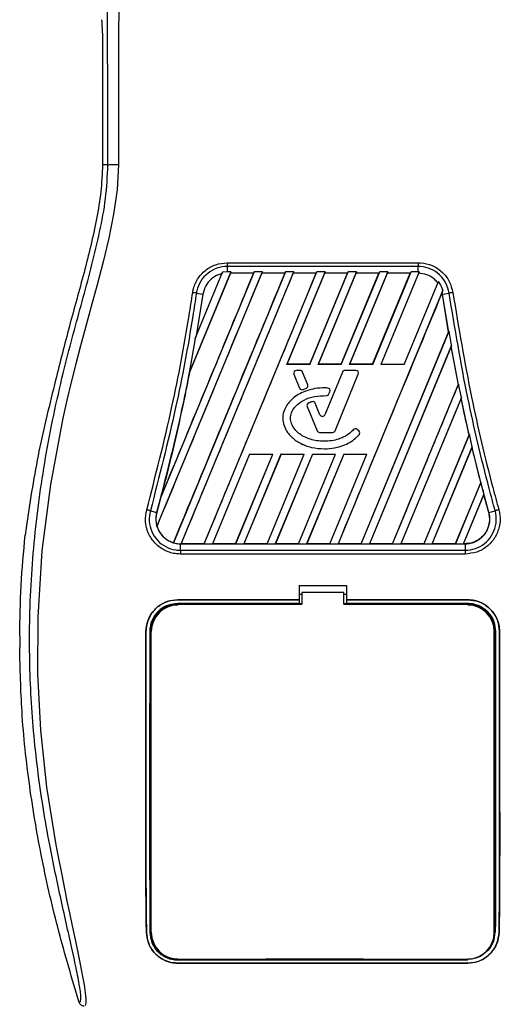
# Model space of a CAD drawing. Header units: millimetres. Extents: x 0 to 420, y 0 to 297.
# Tile 23 of 59: x 84 to 91, y 219 to 234. Entities that reach past the tile are written whole.
import ezdxf

# ---------------------------------------------------------------- set-up
doc = ezdxf.new("R2010")
doc.units = ezdxf.units.MM

msp = doc.modelspace()

# ---------------------------------------------------------------- linework, layer by layer
at = {"color": 7, "linetype": 'Continuous', "lineweight": 25}
for p, q in [((85.32661, 233.80077), (85.32661, 231.83005)), ((85.40907, 231.83005), (85.32661, 231.83005)), ((87.19706, 230.3628), (90.06194, 230.3628)), ((87.19706, 230.30581), (87.19706, 230.22822)), ((90.06193, 230.30581), (87.19706, 230.30581)), ((90.06193, 230.22822), (90.06193, 230.30581)), ((86.14282, 226.41227), (87.72344, 230.22822)), ((87.6011, 230.22822), (86.20281, 226.85246)), ((88.07159, 230.22822), (86.38968, 226.16774)), ((86.50563, 226.1523), (88.19393, 230.22822)), ((87.25295, 230.22822), (86.62445, 228.71087)), ((87.24483, 230.20427), (86.63581, 228.73465)), ((86.71632, 229.22803), (87.12801, 230.22194)), ((86.85377, 226.1523), (88.54207, 230.22822)), ((87.12801, 230.22194), (87.11717, 230.19678)), ((87.19706, 230.22822), (87.12801, 230.22194)), ((87.25295, 230.22822), (87.19706, 230.22822)), ((87.24398, 230.20554), (87.25295, 230.22822)), ((87.59128, 230.20554), (87.24398, 230.20554)), ((87.24398, 230.20554), (87.24483, 230.20427)), ((87.58938, 230.20427), (87.24483, 230.20427)), ((87.59128, 230.20554), (87.58938, 230.20427)), ((87.59128, 230.20554), (87.6011, 230.22822)), ((87.72344, 230.22822), (87.6011, 230.22822)), ((87.72344, 230.22822), (87.71447, 230.20554)), ((88.06177, 230.20554), (87.71447, 230.20554)), ((87.71532, 230.20427), (87.71447, 230.20554)), ((88.05987, 230.20427), (87.71532, 230.20427)), ((88.06177, 230.20554), (88.05987, 230.20427)), ((88.06177, 230.20554), (88.07159, 230.22822)), ((88.19393, 230.22822), (88.07159, 230.22822)), ((88.66441, 230.22822), (88.08908, 228.83923)), ((88.65629, 230.20427), (88.09118, 228.84064)), ((88.19393, 230.22822), (88.18496, 230.20554)), ((88.53226, 230.20554), (88.18496, 230.20554)), ((88.18581, 230.20427), (88.18496, 230.20554)), ((88.53036, 230.20427), (88.18581, 230.20427)), ((88.43628, 228.84064), (89.00084, 230.20427)), ((88.43722, 228.83923), (89.01256, 230.22822)), ((88.53036, 230.20427), (88.53226, 230.20554)), ((88.54207, 230.22822), (88.53226, 230.20554)), ((88.66441, 230.22822), (88.54207, 230.22822)), ((89.1349, 230.22822), (88.55957, 228.83923)), ((89.12678, 230.20427), (88.56167, 228.84064)), ((88.65545, 230.20554), (88.66441, 230.22822)), ((89.00274, 230.20554), (88.65545, 230.20554)), ((88.65545, 230.20554), (88.65629, 230.20427)), ((89.00084, 230.20427), (88.65629, 230.20427)), ((88.90677, 228.84064), (89.47133, 230.20427)), ((88.90771, 228.83923), (89.48305, 230.22822)), ((89.00084, 230.20427), (89.00274, 230.20554)), ((89.01256, 230.22822), (89.00274, 230.20554)), ((89.1349, 230.22822), (89.01256, 230.22822)), ((89.60539, 230.22822), (89.03005, 228.83923)), ((89.59727, 230.20427), (89.03216, 228.84064)), ((89.12593, 230.20554), (89.1349, 230.22822)), ((89.47323, 230.20554), (89.12593, 230.20554)), ((89.12593, 230.20554), (89.12678, 230.20427)), ((89.47133, 230.20427), (89.12678, 230.20427)), ((89.37726, 228.84064), (89.94182, 230.20427)), ((89.3782, 228.83923), (89.95353, 230.22822)), ((89.47133, 230.20427), (89.47323, 230.20554)), ((89.48305, 230.22822), (89.47323, 230.20554)), ((89.60539, 230.22822), (89.48305, 230.22822)), ((90.07577, 230.22797), (89.50054, 228.83923)), ((89.59642, 230.20554), (89.60539, 230.22822)), ((89.94372, 230.20554), (89.59642, 230.20554)), ((89.59642, 230.20554), (89.59727, 230.20427)), ((89.94182, 230.20427), (89.59727, 230.20427)), ((89.94182, 230.20427), (89.94372, 230.20554)), ((89.95353, 230.22822), (89.94372, 230.20554)), ((90.06193, 230.22822), (89.95353, 230.22822)), ((90.07577, 230.22797), (90.06193, 230.22822)), ((90.06689, 230.20551), (90.07577, 230.22797)), ((89.84869, 228.83923), (90.3633, 230.08162)), ((90.3633, 230.08162), (90.35449, 230.06123)), ((86.83243, 229.8914), (86.7315, 229.26508)), ((86.73489, 229.90734), (86.83243, 229.8914)), ((90.43083, 229.9493), (88.85806, 226.1523)), ((90.42035, 229.92324), (90.42001, 229.91903)), ((90.42527, 229.8912), (90.42001, 229.91903)), ((90.42035, 229.92324), (90.43083, 229.9493)), ((90.42656, 229.8914), (90.42035, 229.92324)), ((90.42527, 229.8912), (90.42656, 229.8914)), ((90.51673, 229.32002), (90.42527, 229.8912)), ((90.42656, 229.8914), (90.5241, 229.90734)), ((90.51808, 229.31986), (90.42656, 229.8914)), ((86.7315, 229.26508), (86.71632, 229.22803)), ((89.20541, 226.15348), (90.51673, 229.32002)), ((89.20621, 226.1523), (90.52501, 229.33616)), ((90.51673, 229.32002), (90.51808, 229.31986)), ((90.52501, 229.33616), (90.51808, 229.31986)), ((90.55996, 229.12519), (90.52501, 229.33616)), ((86.71632, 229.22803), (86.62445, 228.71087)), ((90.55996, 229.12519), (89.32855, 226.1523)), ((90.55397, 229.10698), (89.33033, 226.15348)), ((90.55447, 229.11158), (90.55397, 229.10698)), ((90.66235, 228.53551), (90.55397, 229.10698)), ((90.55447, 229.11158), (90.55996, 229.12519)), ((90.66371, 228.53537), (90.55447, 229.11158)), ((88.08908, 228.83923), (88.09118, 228.84064)), ((88.43722, 228.83923), (88.08908, 228.83923)), ((88.43628, 228.84064), (88.09118, 228.84064)), ((88.43628, 228.84064), (88.43722, 228.83923)), ((88.55957, 228.83923), (88.56167, 228.84064)), ((88.90771, 228.83923), (88.55957, 228.83923)), ((88.90677, 228.84064), (88.56167, 228.84064)), ((88.90677, 228.84064), (88.90771, 228.83923)), ((89.03005, 228.83923), (89.03216, 228.84064)), ((89.3782, 228.83923), (89.03005, 228.83923)), ((89.37726, 228.84064), (89.03216, 228.84064)), ((89.37726, 228.84064), (89.3782, 228.83923)), ((89.84869, 228.83923), (89.50054, 228.83923)), ((86.62445, 228.71087), (86.63456, 228.73503)), ((86.63456, 228.73503), (86.63581, 228.73465)), ((88.19663, 228.69522), (88.1965, 228.69517)), ((88.1965, 228.69517), (88.28276, 228.48389)), ((88.19663, 228.69522), (88.28289, 228.48394)), ((88.23354, 228.75016), (88.23354, 228.7503)), ((88.28953, 228.7503), (88.23354, 228.7503)), ((88.28953, 228.75016), (88.23354, 228.75016)), ((88.28953, 228.75016), (88.28953, 228.7503)), ((88.32644, 228.72536), (88.32657, 228.72541)), ((88.40435, 228.53454), (88.32644, 228.72536)), ((88.40448, 228.53459), (88.32657, 228.72541)), ((88.92338, 228.72541), (88.66202, 228.08525)), ((88.92351, 228.72536), (88.66214, 228.0852)), ((88.81512, 227.84505), (89.16223, 228.69522)), ((88.81525, 227.845), (89.16236, 228.69517)), ((88.92351, 228.72536), (88.92338, 228.72541)), ((88.96043, 228.75016), (88.96043, 228.7503)), ((89.12532, 228.7503), (88.96043, 228.7503)), ((89.12532, 228.75016), (88.96043, 228.75016)), ((89.12532, 228.75016), (89.12532, 228.7503)), ((89.16223, 228.69522), (89.16236, 228.69517)), ((84.62247, 228.60127), (84.60624, 228.53592)), ((88.40435, 228.53454), (88.40448, 228.53459)), ((89.67669, 226.1523), (90.667, 228.5431)), ((90.66235, 228.53551), (90.66371, 228.53537)), ((90.667, 228.5431), (90.66371, 228.53537)), ((90.70711, 228.34457), (90.667, 228.5431)), ((88.28289, 228.48394), (88.28276, 228.48389)), ((88.33554, 228.46237), (88.38317, 228.48283)), ((88.33554, 228.46237), (88.33559, 228.46225)), ((88.33559, 228.46225), (88.38322, 228.48271)), ((88.38317, 228.48283), (88.38322, 228.48271)), ((88.68588, 228.37236), (88.68588, 228.37222)), ((88.70228, 228.48577), (88.70229, 228.48591)), ((88.72263, 228.39684), (88.73675, 228.43058)), ((88.72263, 228.39684), (88.72276, 228.39679)), ((88.72276, 228.39679), (88.73688, 228.43052)), ((88.73675, 228.43058), (88.73688, 228.43052)), ((88.3947, 228.21007), (88.39458, 228.21002)), ((88.39458, 228.21002), (88.54361, 227.845)), ((88.3947, 228.21007), (88.54373, 227.84505)), ((88.41644, 228.26201), (88.41638, 228.26214)), ((88.46886, 228.28075), (88.46882, 228.28089)), ((88.51738, 228.25768), (88.51751, 228.25773)), ((88.58781, 228.0852), (88.51738, 228.25768)), ((88.58793, 228.08525), (88.51751, 228.25773)), ((90.70711, 228.34457), (89.79904, 226.1523)), ((90.70376, 228.33289), (89.80081, 226.15348)), ((90.70418, 228.3373), (90.70376, 228.33289)), ((90.70418, 228.3373), (90.70711, 228.34457)), ((88.58781, 228.0852), (88.58793, 228.08525)), ((88.66214, 228.0852), (88.66202, 228.08525)), ((88.54373, 227.84505), (88.54361, 227.845)), ((88.58065, 227.82025), (88.77821, 227.82025)), ((88.58065, 227.82025), (88.58065, 227.82011)), ((88.58065, 227.82011), (88.77821, 227.82011)), ((88.77821, 227.82025), (88.77821, 227.82011)), ((88.81512, 227.84505), (88.81525, 227.845)), ((89.08742, 227.85995), (89.08731, 227.86004)), ((89.14304, 227.8644), (89.14313, 227.8645)), ((89.16886, 227.84285), (89.14304, 227.8644)), ((89.16895, 227.84296), (89.14313, 227.8645)), ((89.16886, 227.84285), (89.16895, 227.84296)), ((89.17333, 227.78598), (89.17343, 227.78589)), ((90.82306, 227.78761), (90.14639, 226.15348)), ((90.82717, 227.79394), (90.14718, 226.1523)), ((90.82443, 227.7875), (90.82306, 227.78761)), ((90.82443, 227.7875), (90.82717, 227.79394)), ((90.87084, 227.604), (90.82717, 227.79394)), ((87.53257, 227.4957), (86.97611, 226.1523)), ((87.53347, 227.49434), (86.97789, 226.15348)), ((87.32347, 226.15348), (87.87868, 227.49434)), ((87.32426, 226.1523), (87.88071, 227.4957)), ((88.00305, 227.4957), (87.4466, 226.1523)), ((88.00396, 227.49434), (87.44838, 226.15348)), ((87.53257, 227.4957), (87.88071, 227.4957)), ((87.53347, 227.49434), (87.53257, 227.4957)), ((87.53347, 227.49434), (87.87868, 227.49434)), ((87.79395, 226.15348), (88.34917, 227.49434)), ((87.79475, 226.1523), (88.3512, 227.4957)), ((87.88071, 227.4957), (87.87868, 227.49434)), ((88.47354, 227.4957), (87.91709, 226.1523)), ((88.47445, 227.49434), (87.91886, 226.15348)), ((88.00305, 227.4957), (88.3512, 227.4957)), ((88.00396, 227.49434), (88.00305, 227.4957)), ((88.00396, 227.49434), (88.34917, 227.49434)), ((88.26444, 226.15348), (88.81966, 227.49434)), ((88.26523, 226.1523), (88.82169, 227.4957)), ((88.3512, 227.4957), (88.34917, 227.49434)), ((88.94403, 227.4957), (88.38757, 226.1523)), ((88.94494, 227.49434), (88.38935, 226.15348)), ((88.47354, 227.4957), (88.82169, 227.4957)), ((88.47445, 227.49434), (88.47354, 227.4957)), ((88.47445, 227.49434), (88.81966, 227.49434)), ((88.65573, 227.57463), (88.65573, 227.57449)), ((88.73493, 226.15348), (89.29014, 227.49434)), ((88.73572, 226.1523), (89.29217, 227.4957)), ((88.82169, 227.4957), (88.81966, 227.49434)), ((88.94403, 227.4957), (89.29217, 227.4957)), ((88.94494, 227.49434), (88.94403, 227.4957)), ((88.94494, 227.49434), (89.29014, 227.49434)), ((89.29217, 227.4957), (89.29014, 227.49434)), ((90.26952, 226.1523), (90.87084, 227.604)), ((90.2713, 226.15348), (90.8682, 227.59406)), ((90.8682, 227.59406), (90.86854, 227.59828)), ((90.99727, 227.07217), (90.8682, 227.59406)), ((90.87084, 227.604), (90.86854, 227.59828)), ((90.99727, 227.07217), (90.61688, 226.15348)), ((90.99912, 227.07321), (90.61767, 226.1523)), ((90.99864, 227.07207), (90.99727, 227.07217)), ((90.99864, 227.07207), (90.99912, 227.07321)), ((91.02764, 226.9605), (90.99912, 227.07321)), ((90.74001, 226.1523), (91.04596, 226.89093)), ((90.74179, 226.15348), (91.04569, 226.8869)), ((91.1194, 226.61931), (91.02763, 226.96051)), ((91.04569, 226.8869), (91.04596, 226.89093)), ((91.11815, 226.61896), (91.04569, 226.8869)), ((86.20281, 226.85246), (86.20904, 226.87087)), ((86.04451, 226.64632), (86.13959, 226.61931)), ((86.13963, 226.6193), (86.13959, 226.61931)), ((91.11815, 226.61896), (91.1194, 226.61931)), ((91.1194, 226.61931), (91.21448, 226.64632)), ((84.18019, 226.39074), (84.16733, 226.28182)), ((86.14282, 226.41227), (86.14412, 226.41221)), ((86.38899, 226.16919), (86.38968, 226.16774)), ((86.49531, 226.1523), (86.49531, 226.15216)), ((86.49531, 226.1523), (86.50563, 226.1523)), ((86.49531, 226.05441), (86.49531, 226.15216)), ((86.49531, 226.15216), (90.76368, 226.15216)), ((86.5074, 226.15348), (86.50563, 226.1523)), ((86.85298, 226.15348), (86.5074, 226.15348)), ((86.85298, 226.15348), (86.85377, 226.1523)), ((86.85377, 226.1523), (86.97611, 226.1523)), ((86.97611, 226.1523), (86.97789, 226.15348)), ((87.32347, 226.15348), (86.97789, 226.15348)), ((87.32347, 226.15348), (87.32426, 226.1523)), ((87.32426, 226.1523), (87.4466, 226.1523)), ((87.4466, 226.1523), (87.44838, 226.15348)), ((87.79395, 226.15348), (87.44838, 226.15348)), ((87.79395, 226.15348), (87.79475, 226.1523)), ((87.79475, 226.1523), (87.91709, 226.1523)), ((87.91709, 226.1523), (87.91886, 226.15348)), ((88.26444, 226.15348), (87.91886, 226.15348)), ((88.26444, 226.15348), (88.26523, 226.1523)), ((88.26523, 226.1523), (88.38757, 226.1523)), ((88.38757, 226.1523), (88.38935, 226.15348)), ((88.73493, 226.15348), (88.38935, 226.15348)), ((88.73493, 226.15348), (88.73572, 226.1523)), ((88.73572, 226.1523), (88.85806, 226.1523)), ((88.85806, 226.1523), (88.85984, 226.15348)), ((89.20541, 226.15348), (88.85984, 226.15348)), ((89.20541, 226.15348), (89.20621, 226.1523)), ((89.20621, 226.1523), (89.32855, 226.1523)), ((89.32855, 226.1523), (89.33033, 226.15348)), ((89.6759, 226.15348), (89.33033, 226.15348)), ((89.6759, 226.15348), (89.67669, 226.1523)), ((89.67669, 226.1523), (89.79904, 226.1523)), ((89.79904, 226.1523), (89.80081, 226.15348)), ((90.14639, 226.15348), (89.80081, 226.15348)), ((90.14718, 226.1523), (90.14639, 226.15348)), ((90.14718, 226.1523), (90.26952, 226.1523)), ((90.2713, 226.15348), (90.26952, 226.1523)), ((90.61688, 226.15348), (90.2713, 226.15348)), ((90.61767, 226.1523), (90.61688, 226.15348)), ((90.61767, 226.1523), (90.74001, 226.1523)), ((90.74179, 226.15348), (90.74001, 226.1523)), ((90.76368, 226.15348), (90.74179, 226.15348)), ((90.76368, 226.15348), (90.76368, 226.15216)), ((90.76368, 226.15216), (90.76368, 226.05441)), ((90.76369, 225.99876), (86.4953, 225.99876)), ((86.49531, 226.05441), (90.76368, 226.05441)), ((88.27385, 225.52806), (88.98514, 225.52806)), ((88.27385, 225.52806), (88.27385, 225.31338)), ((88.31337, 225.42017), (88.31337, 225.2463)), ((88.94562, 225.42017), (88.31337, 225.42017)), ((88.94562, 225.2463), (88.94562, 225.42017)), ((88.98514, 225.52806), (88.98514, 225.31338)), ((86.45613, 225.31338), (88.27385, 225.31338)), ((86.45613, 225.31269), (86.45613, 225.31338)), ((88.27385, 225.31269), (86.45613, 225.31269)), ((88.27385, 225.25747), (86.45613, 225.25747)), ((88.31337, 225.39241), (88.27385, 225.39241)), ((88.27385, 225.31338), (88.27385, 225.31269)), ((88.27385, 225.31269), (88.27385, 225.25747)), ((88.27385, 225.25747), (88.27385, 225.25401)), ((88.98514, 225.39241), (88.94562, 225.39241)), ((88.98514, 225.31338), (90.80286, 225.31338)), ((88.98514, 225.31338), (88.98514, 225.31269)), ((88.98514, 225.31269), (88.98514, 225.25747)), ((90.80286, 225.31269), (88.98514, 225.31269)), ((90.80286, 225.25747), (88.98514, 225.25747)), ((88.98514, 225.25747), (88.98514, 225.25401)), ((90.80286, 225.31269), (90.80286, 225.31338)), ((86.79023, 225.25374), (86.51719, 225.25374)), ((88.31337, 225.25401), (88.27385, 225.25401)), ((88.98514, 225.25401), (88.94562, 225.25401)), ((90.7418, 225.25374), (90.46876, 225.25374)), ((85.97903, 224.83577), (85.97834, 224.83577)), ((86.05821, 220.33096), (86.05821, 224.83576)), ((91.20078, 220.33096), (91.20078, 224.83576)), ((91.27996, 224.83577), (91.28065, 224.83577)), ((84.08518, 224.76786), (84.08518, 224.59744)), ((85.98599, 220.33058), (85.98523, 220.33057)), ((91.273, 220.33058), (91.27375, 220.33057)), ((86.45613, 219.91676), (90.80286, 219.91676)), ((86.45613, 219.8695), (90.80286, 219.8695)), ((86.45613, 219.8695), (86.45613, 219.86865)), ((90.80286, 219.86865), (86.45613, 219.86865)), ((86.50897, 219.92028), (86.50318, 219.9257)), ((86.50897, 219.92028), (86.79844, 219.92028)), ((88.577, 219.92626), (88.58333, 219.91994)), ((88.58333, 219.92626), (88.58333, 219.91994)), ((88.67566, 219.91994), (88.58333, 219.91994)), ((88.67566, 219.91994), (88.68196, 219.92623)), ((88.67566, 219.91994), (88.67566, 219.92623)), ((90.46055, 219.92028), (90.45466, 219.9258)), ((90.46055, 219.92028), (90.75002, 219.92028)), ((90.80286, 219.8695), (90.80286, 219.86865))]:
    msp.add_line(p, q, dxfattribs=at)
at = {"color": 7, "linetype": 'Continuous', "lineweight": 25, "flags": 128}
for points in [[(85.56653, 231.83443), (85.54606, 231.45651), (85.49436, 231.09002), (85.42299, 230.73113), (85.33899, 230.37735), (85.24784, 230.02913), (85.15875, 229.70471), (85.07158, 229.39129), (84.99685, 229.1189), (84.92475, 228.84601), (84.85648, 228.5744), (84.79261, 228.30539), (84.73195, 228.03343), (84.54547, 227.03888), (84.4189, 226.044), (84.35552, 225.05098), (84.3527, 224.20518), (84.39732, 223.35735), (84.48894, 222.50714), (84.6283, 221.64042), (84.66733, 221.43443), (84.7051, 221.24216), (84.74605, 221.03709), (84.75665, 220.98426), (84.77107, 220.91266), (84.78399, 220.84887), (84.78743, 220.83183), (84.7884, 220.82705), (84.78869, 220.8256), (84.7888, 220.82505), (84.78883, 220.82488), (84.78885, 220.82481), (84.78885, 220.82479), (84.78886, 220.82477), (84.78886, 220.82477), (84.78886, 220.82477), (84.78886, 220.82477), (84.78886, 220.82477), (84.83099, 220.6213), (84.87139, 220.42967), (84.91528, 220.22262), (84.95636, 220.02751), (84.99208, 219.85385), (85.02371, 219.69236), (85.04973, 219.54661), (85.06763, 219.42655), (85.07671, 219.3345), (85.07684, 219.27205), (85.06872, 219.23628)], [(86.45613, 225.2463), (86.89872, 225.2463), (88.31337, 225.2463)], [(88.94562, 225.2463), (89.73598, 225.2463), (90.80286, 225.2463)]]:
    msp.add_lwpolyline(points, dxfattribs=at)
at = {"color": 7, "linetype": 'Continuous', "lineweight": 25}
for centre, radius, start, end in [((88.23354, 228.71029), 0.04001, 90, 202.209257), ((88.23354, 228.71029), 0.03987, 90, 202.209257), ((88.28953, 228.71029), 0.04001, 22.209268, 90), ((88.28953, 228.71029), 0.03987, 22.209268, 90), ((88.96043, 228.71029), 0.04001, 90, 157.790711), ((88.96043, 228.71029), 0.03987, 90, 157.790711), ((89.12532, 228.71029), 0.04001, 337.790712, 90), ((89.12532, 228.71029), 0.03987, 337.790712, 90), ((88.36743, 228.51947), 0.03987, 293.245837, 22.209268), ((88.36743, 228.51947), 0.04001, 293.245837, 22.209268), ((88.3198, 228.49901), 0.04001, 202.209257, 293.245837), ((88.3198, 228.49901), 0.03987, 202.209257, 293.245837), ((88.68585, 228.41223), 0.03987, 270.034995, 337.290493), ((88.68585, 228.41223), 0.04001, 270.034995, 337.290493), ((88.69997, 228.44597), 0.03987, 337.290493, 86.671349), ((88.69997, 228.44597), 0.04001, 337.290493, 86.671349), ((88.43162, 228.22514), 0.04001, 112.378703, 202.209291), ((88.43162, 228.22514), 0.03987, 112.378703, 202.209291), ((88.48047, 228.24261), 0.04001, 22.209261, 106.934979), ((88.48047, 228.24261), 0.03987, 22.209261, 106.934979), ((88.62498, 228.10037), 0.04015, 202.209261, 337.790711), ((88.62498, 228.10037), 0.04001, 202.209261, 337.790711), ((88.58065, 227.86012), 0.04001, 202.209291, 270), ((88.58065, 227.86012), 0.03987, 202.209291, 270), ((88.77821, 227.86012), 0.03987, 270, 337.790712), ((88.77821, 227.86012), 0.04001, 270, 337.790712), ((89.1175, 227.83378), 0.04001, 50.16689, 138.977091), ((89.1175, 227.83378), 0.03987, 50.16689, 138.977091), ((89.14332, 227.81224), 0.03987, 318.805903, 50.16689), ((89.14332, 227.81224), 0.04001, 318.805903, 50.16689), ((117.81089, 233.97772), 27.68725, 194.681483, 194.830401), ((59.4481, 233.97772), 27.68725, 344.587332, 345.087235), ((86.49531, 226.52124), 0.36895, 164.587332, 197.180089), ((86.49531, 226.52124), 0.36895, 253.364009, 270), ((86.45613, 224.83576), 0.39792, 90, 180), ((90.80286, 224.83576), 0.39792, 0, 90), ((86.45613, 220.33096), 0.39792, 180, 270), ((90.80286, 220.33096), 0.39792, 270, 0)]:
    msp.add_arc(centre, radius, start, end, dxfattribs=at)
msp.add_ellipse((85.30587, 233.80077), major_axis=(0, 0.23709), ratio=0.08748866, start_param=4.71238898, end_param=5.74170373, dxfattribs=at)
for points, knots in [([(85.50865, 240.7211), (85.51099, 240.7204), (85.51568, 240.71901), (85.52205, 240.70602), (85.52683, 240.68662), (85.53032, 240.66474), (85.53286, 240.6445), (85.53514, 240.62218), (85.53734, 240.59676), (85.53971, 240.56639), (85.54459, 240.49725), (85.55296, 240.38217), (85.5631, 240.23213), (85.5729, 240.05837), (85.58191, 239.85283), (85.58966, 239.58742), (85.59449, 239.27185), (85.59615, 238.95372), (85.59618, 238.64546), (85.59531, 238.3365), (85.59394, 238.04291), (85.59252, 237.78221), (85.59143, 237.59582), (85.59042, 237.42799), (85.58948, 237.27549), (85.58846, 237.11525), (85.58738, 236.94716), (85.58624, 236.77113), (85.585, 236.58255), (85.58353, 236.36468), (85.58174, 236.09898), (85.57955, 235.76969), (85.57722, 235.40989), (85.57482, 235.02247), (85.57269, 234.65408), (85.57069, 234.2766), (85.56878, 233.85989), (85.56708, 233.3878), (85.56594, 232.86577), (85.5656, 232.35051), (85.56622, 232.00371), (85.56653, 231.83443)], [0, 0, 0, 0, 0.01040061, 0.02080672, 0.03106116, 0.03614099, 0.04145683, 0.04698488, 0.05107961, 0.056575, 0.06335413, 0.08477825, 0.10578404, 0.12644249, 0.15396653, 0.18250697, 0.21827305, 0.25692616, 0.28371553, 0.31573913, 0.35433978, 0.37618226, 0.39782595, 0.41302567, 0.42902685, 0.44584073, 0.46347795, 0.48194851, 0.50126173, 0.52284596, 0.55053669, 0.58490472, 0.6264984, 0.66378186, 0.70683381, 0.74242415, 0.78255841, 0.83794342, 0.89093876, 0.94676606, 1, 1, 1, 1]), ([(85.40907, 231.83005), (85.40851, 232.04313), (85.40737, 232.47652), (85.40513, 233.13724), (85.40249, 233.80956), (85.39961, 234.45684), (85.39661, 235.07102), (85.39431, 235.51011), (85.39272, 235.80458), (85.39188, 235.95631), (85.39103, 236.11095), (85.39014, 236.26851), (85.38923, 236.42899), (85.3883, 236.5899), (85.38732, 236.75995), (85.38622, 236.94784), (85.38494, 237.16476), (85.38349, 237.41071), (85.38193, 237.67433), (85.3802, 237.96672), (85.37823, 238.28126), (85.37572, 238.6167), (85.37242, 238.93351), (85.36775, 239.22373), (85.3611, 239.4861), (85.35129, 239.73179), (85.33977, 239.93183), (85.32813, 240.09875), (85.31739, 240.2343), (85.30797, 240.35098), (85.2988, 240.42584), (85.29174, 240.45686), (85.28583, 240.4722), (85.28101, 240.47991), (85.27591, 240.48397), (85.27243, 240.48399), (85.27065, 240.484)], [0, 0, 0, 0, 0.069468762, 0.141290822, 0.21546943, 0.288780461, 0.352493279, 0.41592792, 0.432123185, 0.448636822, 0.465468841, 0.482619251, 0.500088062, 0.517875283, 0.535168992, 0.555623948, 0.579240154, 0.606017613, 0.635956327, 0.665345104, 0.701515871, 0.738718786, 0.775055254, 0.805444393, 0.834800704, 0.863869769, 0.893134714, 0.91269266, 0.933471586, 0.952876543, 0.964348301, 0.975198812, 0.980895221, 0.986997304, 0.99335869, 1, 1, 1, 1]), ([(84.97668, 219.28018), (84.98256, 219.28192), (84.99425, 219.28538), (85.00259, 219.31968), (85.00268, 219.37897), (84.99329, 219.4666), (84.97477, 219.58111), (84.9482, 219.7191), (84.9151, 219.87666), (84.86483, 220.10574), (84.79392, 220.41987), (84.70698, 220.8146), (84.61852, 221.22635), (84.48607, 221.87723), (84.34206, 222.77095), (84.2403, 223.90986), (84.22245, 225.09743), (84.30227, 226.33286), (84.48779, 227.60767), (84.70867, 228.61384), (84.90517, 229.3562), (85.04005, 229.84455), (85.17139, 230.3335), (85.28774, 230.82528), (85.38438, 231.32318), (85.40082, 231.66075), (85.40907, 231.83005)], [0, 0, 0, 0, 0.01540227, 0.03061858, 0.04589778, 0.0611515, 0.07635239, 0.09167591, 0.1069667, 0.12239636, 0.15311965, 0.18413953, 0.21464534, 0.24575549, 0.32956556, 0.41290917, 0.49608211, 0.58959241, 0.68386766, 0.7780859, 0.81510034, 0.85211963, 0.88910287, 0.92601797, 0.9628961, 1, 1, 1, 1]), ([(85.32661, 231.83005), (85.32105, 231.69463), (85.3099, 231.42359), (85.21665, 230.88331), (85.05469, 230.2122), (84.82626, 229.41107), (84.6904, 228.8712), (84.62247, 228.60127)], [0, 0, 0, 0, 0.12264871, 0.2454767, 0.49573627, 0.74787131, 1, 1, 1, 1]), ([(85.40907, 231.83005), (85.41267, 231.83057), (85.42015, 231.83166), (85.45735, 231.83309), (85.50857, 231.83412), (85.54767, 231.83433), (85.56653, 231.83443)], [0, 0, 0, 0, 0.241201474, 0.5, 0.758798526, 1, 1, 1, 1]), ([(86.67933, 229.91593), (86.68153, 229.9287), (86.6937, 229.99925), (86.74513, 230.12235), (86.86387, 230.25517), (87.02057, 230.34544), (87.13823, 230.35701), (87.19706, 230.3628)], [0, 0, 0, 0, 0.05239604, 0.28950373, 0.526414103, 0.763219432, 1, 1, 1, 1]), ([(87.19706, 230.30581), (87.19706, 230.30581), (87.14483, 230.30581), (87.03952, 230.28795), (86.89992, 230.21055), (86.79354, 230.09137), (86.74836, 229.98161), (86.7366, 229.91879), (86.73489, 229.90734), (86.73489, 229.90734)], [0, 0, 0, 0, 0.00000716, 0.23669696, 0.4734509, 0.71037342, 0.94755892, 0.99999284, 1, 1, 1, 1]), ([(90.5241, 229.90734), (90.5241, 229.90734), (90.51636, 229.95914), (90.48304, 230.06089), (90.38564, 230.1877), (90.25193, 230.27522), (90.13692, 230.30351), (90.07331, 230.3058), (90.06193, 230.30581), (90.06193, 230.30581)], [0, 0, 0, 0, 0.00000716, 0.2373779, 0.47461618, 0.71161914, 0.9484337, 0.99999284, 1, 1, 1, 1]), ([(90.06194, 230.3628), (90.07469, 230.36251), (90.14601, 230.36087), (90.27515, 230.32822), (90.42406, 230.23023), (90.53648, 230.08828), (90.56527, 229.9734), (90.57966, 229.91596)], [0, 0, 0, 0, 0.05157188, 0.28848308, 0.52553485, 0.76276029, 1, 1, 1, 1]), ([(86.14412, 226.41221), (86.40597, 227.04424), (86.92965, 228.30831), (87.45343, 229.57228), (87.71532, 230.20427)], [0, 0, 0, 0, 0.50000151, 1, 1, 1, 1]), ([(87.58938, 230.20427), (87.35938, 229.64871), (86.89936, 228.53757), (86.43915, 227.42645), (86.20904, 226.87087)], [0, 0, 0, 0, 0.499987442, 1, 1, 1, 1]), ([(88.05987, 230.20427), (87.78142, 229.53176), (87.22451, 228.18673), (86.6675, 226.84171), (86.38899, 226.16919)], [0, 0, 0, 0, 0.499994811, 1, 1, 1, 1]), ([(86.5074, 226.15348), (86.78712, 226.82863), (87.34655, 228.17893), (87.90606, 229.52916), (88.18581, 230.20427)], [0, 0, 0, 0, 0.50000118, 1, 1, 1, 1]), ([(87.11717, 230.19678), (87.10084, 230.19244), (87.04245, 230.1769), (86.95184, 230.12168), (86.86526, 230.01909), (86.84337, 229.93396), (86.83243, 229.8914)], [0, 0, 0, 0, 0.11454619, 0.40964553, 0.70479595, 1, 1, 1, 1]), ([(86.85298, 226.15348), (87.13257, 226.82861), (87.69174, 228.17887), (88.25082, 229.52914), (88.53036, 230.20427)], [0, 0, 0, 0, 0.50000118, 1, 1, 1, 1]), ([(90.35449, 230.06123), (90.3379, 230.08023), (90.29271, 230.132), (90.19414, 230.19085), (90.10877, 230.20068), (90.06689, 230.20551)], [0, 0, 0, 0, 0.22811448, 0.62140948, 1, 1, 1, 1]), ([(90.43083, 229.9493), (90.42295, 229.97261), (90.40692, 230.02001), (90.378, 230.06086), (90.3633, 230.08162)], [0, 0, 0, 0, 0.49167818, 1, 1, 1, 1]), ([(85.99036, 226.66144), (86.12295, 227.17493), (86.37144, 228.13724), (86.57381, 229.22901), (86.66174, 229.80148), (86.67933, 229.91593)], [0, 0, 0, 0, 0.47789779, 0.89561471, 1, 1, 1, 1]), ([(86.73489, 229.90734), (86.71727, 229.79267), (86.62914, 229.21913), (86.42622, 228.12521), (86.17734, 227.16093), (86.04451, 226.64632)], [0, 0, 0, 0, 0.10437784, 0.52202684, 1, 1, 1, 1]), ([(86.73489, 229.90734), (86.73106, 229.90796), (86.72339, 229.9092), (86.7096, 229.91135), (86.69478, 229.91362), (86.68448, 229.91516), (86.67933, 229.91593)], [0, 0, 0, 0, 0.25, 0.5, 0.75, 1, 1, 1, 1]), ([(90.42001, 229.91903), (90.15998, 229.29144), (89.63992, 228.03626), (89.11987, 226.78108), (88.85984, 226.15348)], [0, 0, 0, 0, 0.49999932, 1, 1, 1, 1]), ([(91.21448, 226.64632), (91.18411, 226.75823), (91.03223, 227.31792), (90.77465, 228.40028), (90.61132, 229.38271), (90.5241, 229.90734)], [0, 0, 0, 0, 0.10431994, 0.52169621, 1, 1, 1, 1]), ([(90.57966, 229.91596), (90.66667, 229.39229), (90.82957, 228.41178), (91.08675, 227.3316), (91.23832, 226.77311), (91.26864, 226.66142)], [0, 0, 0, 0, 0.47837414, 0.89568468, 1, 1, 1, 1]), ([(86.63456, 228.73503), (86.61139, 228.6173), (86.56491, 228.38111), (86.49012, 228.03157), (86.41117, 227.68291), (86.32877, 227.3404), (86.23873, 226.98457), (86.17403, 226.74619), (86.13959, 226.61931)], [0, 0, 0, 0, 0.16562597, 0.33226375, 0.49337027, 0.65906192, 0.81852065, 1, 1, 1, 1]), ([(86.20904, 226.87087), (86.32413, 227.32749), (86.47995, 227.94576), (86.60351, 228.57115), (86.63581, 228.73465)], [0, 0, 0, 0, 0.73854797, 1, 1, 1, 1]), ([(84.60624, 228.53592), (84.51914, 228.18195), (84.34464, 227.47285), (84.23507, 226.75184), (84.18019, 226.39074)], [0, 0, 0, 0, 0.49918594, 1, 1, 1, 1]), ([(89.6759, 226.15348), (89.85956, 226.59706), (90.18832, 227.39108), (90.5172, 228.18508), (90.66235, 228.53551)], [0, 0, 0, 0, 0.55865056, 1, 1, 1, 1]), ([(88.70229, 228.48591), (88.68966, 228.48648), (88.62629, 228.48934), (88.52003, 228.48135), (88.39206, 228.44964), (88.28789, 228.40465), (88.20462, 228.35155), (88.13982, 228.29244), (88.07809, 228.2142), (88.02933, 228.10827), (88.02763, 227.9818), (88.06017, 227.88681), (88.10366, 227.81491), (88.16991, 227.73714), (88.26277, 227.6701), (88.36979, 227.62208), (88.49296, 227.58407), (88.5901, 227.57835), (88.65573, 227.57449)], [0, 0, 0, 0, 0.02164852, 0.10856956, 0.18114399, 0.24640746, 0.30191158, 0.34940667, 0.39578704, 0.47203869, 0.54418643, 0.60641958, 0.64144693, 0.68756284, 0.78047139, 0.83427928, 0.88806014, 1, 1, 1, 1]), ([(88.70228, 228.48577), (88.68965, 228.48634), (88.62628, 228.4892), (88.52003, 228.48122), (88.39208, 228.4495), (88.28793, 228.40451), (88.20469, 228.35143), (88.13991, 228.29234), (88.07821, 228.21412), (88.02946, 228.10822), (88.02777, 227.98181), (88.0603, 227.88685), (88.10378, 227.81499), (88.17001, 227.73724), (88.26285, 227.67021), (88.36984, 227.6222), (88.49298, 227.5842), (88.59011, 227.57849), (88.65573, 227.57463)], [0, 0, 0, 0, 0.02165396, 0.10859695, 0.18117437, 0.24643927, 0.30194176, 0.34943533, 0.3958126, 0.47205383, 0.54419063, 0.60641367, 0.64143728, 0.68755207, 0.78045828, 0.83426726, 0.8880492, 1, 1, 1, 1]), ([(89.08742, 227.85995), (89.07881, 227.85065), (89.03629, 227.8047), (88.96112, 227.75648), (88.85766, 227.71531), (88.72515, 227.68453), (88.57992, 227.68574), (88.44536, 227.71508), (88.3358, 227.75766), (88.23526, 227.82837), (88.16776, 227.92456), (88.14053, 228.01164), (88.14905, 228.09901), (88.194, 228.18839), (88.26786, 228.25533), (88.37112, 228.32251), (88.51054, 228.36662), (88.62618, 228.37041), (88.68588, 228.37236)], [0, 0, 0, 0, 0.020481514, 0.101237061, 0.141148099, 0.200533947, 0.320259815, 0.37209728, 0.422744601, 0.509833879, 0.566137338, 0.610135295, 0.654512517, 0.704609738, 0.768441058, 0.813185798, 0.903577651, 1, 1, 1, 1]), ([(89.08731, 227.86004), (89.07871, 227.85074), (89.03619, 227.8048), (88.96103, 227.7566), (88.8576, 227.71544), (88.72512, 227.68466), (88.57991, 227.68588), (88.44539, 227.71521), (88.33587, 227.75778), (88.23536, 227.82848), (88.16789, 227.92462), (88.14067, 228.01165), (88.14918, 228.09897), (88.19412, 228.18831), (88.26795, 228.25522), (88.37117, 228.32238), (88.51056, 228.36648), (88.62619, 228.37027), (88.68588, 228.37222)], [0, 0, 0, 0, 0.0204876, 0.10124655, 0.14115925, 0.20055111, 0.32028904, 0.37212729, 0.42277659, 0.50986507, 0.56615707, 0.61014236, 0.65450704, 0.70459387, 0.7684171, 0.81316291, 0.90355695, 1, 1, 1, 1]), ([(88.46882, 228.28089), (88.46278, 228.27898), (88.45092, 228.27524), (88.43343, 228.26898), (88.42207, 228.26442), (88.41638, 228.26214)], [0, 0, 0, 0, 0.34058582, 0.67013257, 1, 1, 1, 1]), ([(88.46886, 228.28075), (88.46282, 228.27885), (88.45096, 228.27511), (88.43348, 228.26885), (88.42212, 228.26429), (88.41644, 228.26201)], [0, 0, 0, 0, 0.340666, 0.67017272, 1, 1, 1, 1]), ([(90.82306, 227.78761), (90.78883, 227.93981), (90.748, 228.12134), (90.70992, 228.30346), (90.70376, 228.33289)], [0, 0, 0, 0, 0.8384081, 1, 1, 1, 1]), ([(90.82443, 227.7875), (90.80385, 227.87826), (90.76236, 228.06122), (90.72367, 228.24479), (90.70418, 228.3373)], [0, 0, 0, 0, 0.49605747, 1, 1, 1, 1]), ([(88.65573, 227.57463), (88.66837, 227.57482), (88.73182, 227.57581), (88.83557, 227.59124), (88.99116, 227.64199), (89.1036, 227.71073), (89.16302, 227.77485), (89.17333, 227.78598)], [0, 0, 0, 0, 0.06610308, 0.33163384, 0.54336895, 0.92075075, 1, 1, 1, 1]), ([(88.65573, 227.57449), (88.66837, 227.57469), (88.73182, 227.57567), (88.83558, 227.5911), (88.99119, 227.64185), (89.10367, 227.71061), (89.16311, 227.77475), (89.17343, 227.78589)], [0, 0, 0, 0, 0.06608953, 0.33156545, 0.54330389, 0.92069575, 1, 1, 1, 1]), ([(90.99864, 227.07207), (90.9838, 227.13015), (90.95516, 227.24218), (90.91174, 227.41757), (90.88366, 227.53501), (90.86854, 227.59828)], [0, 0, 0, 0, 0.33173267, 0.63995822, 1, 1, 1, 1]), ([(86.4953, 225.99876), (86.46865, 225.99999), (86.38335, 226.00394), (86.24402, 226.05199), (86.10216, 226.16117), (86.0056, 226.31147), (85.96018, 226.4865), (85.9803, 226.60312), (85.99036, 226.66144)], [0, 0, 0, 0, 0.08333741, 0.26669078, 0.45002272, 0.63333664, 0.81664971, 1, 1, 1, 1]), ([(86.04451, 226.64632), (86.04078, 226.64738), (86.03331, 226.64949), (86.01987, 226.65326), (86.00542, 226.65728), (85.99538, 226.66005), (85.99036, 226.66144)], [0, 0, 0, 0, 0.24999996, 0.49999994, 0.74999996, 1, 1, 1, 1]), ([(86.04451, 226.64632), (86.04451, 226.64632), (86.03059, 226.59587), (86.01979, 226.4894), (86.05737, 226.33401), (86.14432, 226.19961), (86.2708, 226.10161), (86.39529, 226.0602), (86.4715, 226.05441), (86.49531, 226.05441), (86.49531, 226.05441)], [0, 0, 0, 0, 0.00000554, 0.18327423, 0.3665623, 0.54987941, 0.73323888, 0.91663586, 0.99999446, 1, 1, 1, 1]), ([(86.13959, 226.61931), (86.13396, 226.59207), (86.12247, 226.53646), (86.12991, 226.4504), (86.15616, 226.36711), (86.20072, 226.29358), (86.26028, 226.23257), (86.33104, 226.18737), (86.411, 226.15775), (86.4672, 226.15402), (86.49531, 226.15216)], [0, 0, 0, 0, 0.12266846, 0.2503669, 0.37732332, 0.5066033, 0.62729133, 0.75168036, 0.87581545, 1, 1, 1, 1]), ([(90.76368, 226.05441), (90.76368, 226.05441), (90.81607, 226.05442), (90.92167, 226.07235), (91.06155, 226.15), (91.16796, 226.26963), (91.22873, 226.4176), (91.23548, 226.54851), (91.22079, 226.62342), (91.21448, 226.64632), (91.21448, 226.64632)], [0, 0, 0, 0, 0.00000554, 0.18345826, 0.36687747, 0.55024271, 0.73355513, 0.91681903, 0.99999446, 1, 1, 1, 1]), ([(90.76368, 226.15216), (90.79169, 226.15401), (90.84835, 226.15775), (90.92779, 226.18734), (90.99994, 226.23339), (91.05692, 226.29229), (91.10206, 226.36586), (91.13005, 226.45104), (91.13634, 226.54045), (91.12446, 226.59579), (91.1194, 226.61931)], [0, 0, 0, 0, 0.12376551, 0.2503736, 0.37032558, 0.50050352, 0.60947439, 0.75007181, 0.89378122, 1, 1, 1, 1]), ([(91.11815, 226.61896), (91.12176, 226.6035), (91.13475, 226.54792), (91.13089, 226.44745), (91.0916, 226.34468), (91.02657, 226.25741), (90.93932, 226.19042), (90.84168, 226.15704), (90.7821, 226.15432), (90.76368, 226.15348)], [0, 0, 0, 0, 0.07062241, 0.25381881, 0.43701818, 0.55169136, 0.73487546, 0.91805977, 1, 1, 1, 1]), ([(91.26864, 226.66142), (91.27452, 226.63544), (91.29336, 226.55221), (91.28405, 226.40519), (91.21647, 226.23944), (91.09716, 226.10642), (90.94042, 226.01614), (90.8226, 226.00455), (90.76369, 225.99876)], [0, 0, 0, 0, 0.08320713, 0.2665167, 0.44984543, 0.63320002, 0.81658718, 1, 1, 1, 1]), ([(86.14412, 226.41221), (86.14844, 226.39976), (86.16626, 226.3484), (86.22035, 226.26732), (86.30542, 226.19981), (86.36659, 226.1774), (86.38899, 226.16919)], [0, 0, 0, 0, 0.11036915, 0.45546473, 0.80052667, 1, 1, 1, 1]), ([(84.08518, 224.76786), (84.08972, 225.02039), (84.0988, 225.52603), (84.14447, 226.02969), (84.16733, 226.28182)], [0, 0, 0, 0, 0.49941172, 1, 1, 1, 1]), ([(85.97834, 224.83577), (85.98364, 224.88948), (85.99425, 224.9969), (86.07668, 225.14008), (86.198, 225.2481), (86.33232, 225.30525), (86.421, 225.31107), (86.45613, 225.31338)], [0, 0, 0, 0, 0.21474819, 0.42949365, 0.64433813, 0.85913498, 1, 1, 1, 1]), ([(86.45613, 225.31269), (86.40249, 225.30742), (86.29523, 225.29687), (86.15229, 225.21462), (86.04437, 225.09359), (85.98721, 224.95949), (85.98135, 224.87088), (85.97903, 224.83577)], [0, 0, 0, 0, 0.21472397, 0.42944923, 0.64408755, 0.85894338, 1, 1, 1, 1]), ([(86.45613, 225.25747), (86.40871, 225.2528), (86.31388, 225.24348), (86.18748, 225.17077), (86.09209, 225.06375), (86.04156, 224.94517), (86.03639, 224.86683), (86.03434, 224.83576)], [0, 0, 0, 0, 0.21470376, 0.42940734, 0.64411626, 0.85883653, 1, 1, 1, 1]), ([(90.80286, 225.31338), (90.85657, 225.3081), (90.96399, 225.29754), (91.10718, 225.21517), (91.21525, 225.09391), (91.27247, 224.95961), (91.27833, 224.87091), (91.28065, 224.83577)], [0, 0, 0, 0, 0.214716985, 0.429430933, 0.64424617, 0.859057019, 1, 1, 1, 1]), ([(91.27996, 224.83577), (91.27466, 224.8894), (91.26408, 224.99668), (91.18175, 225.1396), (91.06068, 225.24746), (90.92657, 225.30456), (90.83798, 225.31038), (90.80286, 225.31269)], [0, 0, 0, 0, 0.21475926, 0.42951945, 0.64419924, 0.85896194, 1, 1, 1, 1]), ([(91.22465, 224.83576), (91.21998, 224.88318), (91.21063, 224.97802), (91.13788, 225.10441), (91.03083, 225.19978), (90.91225, 225.25028), (90.83392, 225.25542), (90.80286, 225.25747)], [0, 0, 0, 0, 0.21473469, 0.42946959, 0.64419829, 0.8589152, 1, 1, 1, 1]), ([(86.04551, 224.83575), (86.04869, 224.87416), (86.05569, 224.95873), (86.11574, 225.07852), (86.21462, 225.17699), (86.33411, 225.23632), (86.41813, 225.24319), (86.45613, 225.2463)], [0, 0, 0, 0, 0.17894415, 0.39401352, 0.60853913, 0.82297769, 1, 1, 1, 1]), ([(86.50885, 225.2463), (86.50976, 225.24714), (86.51245, 225.24962), (86.5153, 225.2521), (86.51719, 225.25374)], [0, 0, 0, 0, 0.33714478, 1, 1, 1, 1]), ([(86.51719, 225.25374), (86.52168, 225.25339), (86.52982, 225.25274), (86.53663, 225.24829), (86.53968, 225.2463)], [0, 0, 0, 0, 0.55236985, 1, 1, 1, 1]), ([(86.76794, 225.2463), (86.77056, 225.24811), (86.7772, 225.25268), (86.78531, 225.25334), (86.79023, 225.25374)], [0, 0, 0, 0, 0.39458268, 1, 1, 1, 1]), ([(86.79023, 225.25374), (86.79239, 225.25186), (86.79524, 225.24938), (86.79792, 225.2469), (86.79857, 225.2463)], [0, 0, 0, 0, 0.76009148, 1, 1, 1, 1]), ([(90.46043, 225.2463), (90.46134, 225.24714), (90.46403, 225.24962), (90.46687, 225.2521), (90.46876, 225.25374)], [0, 0, 0, 0, 0.33714781, 1, 1, 1, 1]), ([(90.46876, 225.25374), (90.47326, 225.25339), (90.4814, 225.25274), (90.48821, 225.24829), (90.49125, 225.2463)], [0, 0, 0, 0, 0.55236831, 1, 1, 1, 1]), ([(90.71952, 225.2463), (90.72214, 225.24811), (90.72878, 225.25268), (90.73689, 225.25334), (90.7418, 225.25374)], [0, 0, 0, 0, 0.39458364, 1, 1, 1, 1]), ([(90.7418, 225.25374), (90.74397, 225.25186), (90.74681, 225.24938), (90.7495, 225.2469), (90.75014, 225.2463)], [0, 0, 0, 0, 0.76008968, 1, 1, 1, 1]), ([(91.21348, 224.83575), (91.2103, 224.87416), (91.2033, 224.95873), (91.14325, 225.07852), (91.04437, 225.17699), (90.92488, 225.23632), (90.84086, 225.24319), (90.80286, 225.2463)], [0, 0, 0, 0, 0.17894419, 0.39401351, 0.60853915, 0.8229777, 1, 1, 1, 1]), ([(85.98523, 220.33057), (85.9833, 220.47693), (85.97939, 220.77395), (85.97718, 221.23902), (85.97708, 221.69813), (85.97726, 222.29555), (85.9778, 223.34147), (85.97813, 224.23806), (85.97834, 224.83577)], [0, 0, 0, 0, 0.103201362, 0.209436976, 0.308088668, 0.406906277, 0.604614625, 1, 1, 1, 1]), ([(85.97903, 224.83577), (85.97882, 224.23734), (85.97846, 223.18756), (85.97771, 221.95127), (85.97785, 221.21309), (85.98004, 220.83614), (85.98262, 220.57136), (85.98493, 220.40613), (85.98599, 220.33058)], [0, 0, 0, 0, 0.39561742, 0.69400195, 0.81849559, 0.88231427, 0.94619029, 1, 1, 1, 1]), ([(86.03434, 224.83576), (86.03423, 224.23747), (86.03405, 223.27473), (86.03378, 222.12994), (86.03368, 221.49098), (86.03403, 221.12526), (86.03501, 220.76121), (86.03671, 220.50296), (86.03785, 220.33096)], [0, 0, 0, 0, 0.39569177, 0.636732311, 0.75729188, 0.818120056, 0.878862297, 1, 1, 1, 1]), ([(86.04895, 220.33096), (86.04803, 220.46977), (86.04637, 220.72079), (86.0452, 221.10484), (86.04478, 221.58967), (86.04503, 222.39442), (86.04525, 223.51805), (86.04542, 224.39652), (86.04551, 224.83575)], [0, 0, 0, 0, 0.097985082, 0.177198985, 0.256576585, 0.418866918, 0.709433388, 1, 1, 1, 1]), ([(91.21348, 224.83575), (91.21351, 224.68659), (91.21365, 223.94079), (91.21384, 222.89671), (91.21414, 221.90535), (91.21407, 221.41418), (91.21382, 221.12306), (91.21298, 220.83207), (91.21167, 220.56697), (91.21054, 220.40268), (91.21004, 220.33098)], [0, 0, 0, 0, 0.09866204, 0.49331033, 0.69063515, 0.75436635, 0.81820795, 0.88317232, 0.94900713, 1, 1, 1, 1]), ([(91.22114, 220.33096), (91.22212, 220.47772), (91.22411, 220.77571), (91.22524, 221.24224), (91.22527, 221.70188), (91.22518, 222.29859), (91.22493, 223.34325), (91.22476, 224.23876), (91.22465, 224.83576)], [0, 0, 0, 0, 0.10364528, 0.21045677, 0.30898402, 0.40767457, 0.60512675, 1, 1, 1, 1]), ([(91.273, 220.33058), (91.27495, 220.47729), (91.27891, 220.7752), (91.28112, 221.24167), (91.28122, 221.70133), (91.28104, 222.29814), (91.2805, 223.34299), (91.28017, 224.23867), (91.27996, 224.83577)], [0, 0, 0, 0, 0.10361451, 0.21039489, 0.30892895, 0.40762719, 0.6050952, 1, 1, 1, 1]), ([(91.28065, 224.83577), (91.28084, 224.23099), (91.28119, 223.17825), (91.28199, 222.03036), (91.28181, 221.39229), (91.28125, 221.1047), (91.27951, 220.81834), (91.27694, 220.55898), (91.27471, 220.39942), (91.27375, 220.33057)], [0, 0, 0, 0, 0.39999062, 0.69627324, 0.75916952, 0.8220145, 0.88648757, 0.95101884, 1, 1, 1, 1]), ([(84.97668, 219.28018), (84.87175, 219.63317), (84.66163, 220.34001), (84.41162, 221.42224), (84.22315, 222.5226), (84.10928, 223.58419), (84.09278, 224.27793), (84.08518, 224.59744)], [0, 0, 0, 0, 0.2041389, 0.40877747, 0.6153735, 0.8228525, 1, 1, 1, 1]), ([(86.45613, 219.86865), (86.41015, 219.87262), (86.31838, 219.88054), (86.19345, 219.94092), (86.08596, 220.03553), (86.00437, 220.16819), (85.99162, 220.27636), (85.98523, 220.33057)], [0, 0, 0, 0, 0.17602394, 0.35136334, 0.54466667, 0.77179405, 1, 1, 1, 1]), ([(85.98599, 220.33058), (85.99322, 220.27287), (86.00768, 220.15752), (86.10516, 220.01075), (86.23623, 219.91388), (86.36352, 219.8737), (86.4325, 219.87057), (86.45613, 219.8695)], [0, 0, 0, 0, 0.24352506, 0.48678704, 0.7352137, 0.90932665, 1, 1, 1, 1]), ([(86.03785, 220.33096), (86.0439, 220.27943), (86.056, 220.17641), (86.14207, 220.04462), (86.25901, 219.95707), (86.37265, 219.9206), (86.43486, 219.91774), (86.45613, 219.91676)], [0, 0, 0, 0, 0.24343294, 0.48667429, 0.73216251, 0.90844651, 1, 1, 1, 1]), ([(86.45613, 219.92569), (86.41682, 219.92911), (86.33917, 219.93586), (86.23236, 219.9869), (86.13963, 220.06729), (86.06606, 220.18396), (86.05481, 220.28055), (86.04895, 220.33096)], [0, 0, 0, 0, 0.17334583, 0.34244333, 0.53261108, 0.75610773, 1, 1, 1, 1]), ([(91.21004, 220.33098), (91.20427, 220.2812), (91.1927, 220.18135), (91.10987, 220.05264), (90.99653, 219.96628), (90.88549, 219.92966), (90.82417, 219.92673), (90.80286, 219.92571)], [0, 0, 0, 0, 0.24096485, 0.48337497, 0.7285961, 0.90568571, 1, 1, 1, 1]), ([(90.80286, 219.8695), (90.84846, 219.87342), (90.93947, 219.88124), (91.06341, 219.94065), (91.17076, 220.03408), (91.25336, 220.16651), (91.26642, 220.27556), (91.273, 220.33058)], [0, 0, 0, 0, 0.17434441, 0.34796365, 0.54006901, 0.76796632, 1, 1, 1, 1]), ([(91.27375, 220.33057), (91.26657, 220.27296), (91.2522, 220.15779), (91.15513, 220.01101), (91.02411, 219.91362), (90.89653, 219.87294), (90.82675, 219.86974), (90.80286, 219.86865)], [0, 0, 0, 0, 0.24267004, 0.4850883, 0.73180572, 0.90817203, 1, 1, 1, 1]), ([(90.80286, 219.92571), (90.65371, 219.92575), (89.90796, 219.92593), (88.45905, 219.92654), (87.15929, 219.92599), (86.45613, 219.92569)], [0, 0, 0, 0, 0.10293933, 0.51469663, 1, 1, 1, 1]), ([(86.52879, 219.92571), (86.52845, 219.92545), (86.52474, 219.92257), (86.51747, 219.92073), (86.51092, 219.92038), (86.50897, 219.92028)], [0, 0, 0, 0, 0.06498635, 0.72315663, 1, 1, 1, 1]), ([(86.79844, 219.92028), (86.79447, 219.92057), (86.78729, 219.92109), (86.7813, 219.92433), (86.77862, 219.92578)], [0, 0, 0, 0, 0.55326522, 1, 1, 1, 1]), ([(86.80432, 219.92578), (86.80279, 219.92433), (86.80086, 219.9225), (86.79886, 219.92066), (86.79844, 219.92028)], [0, 0, 0, 0, 0.7900144, 1, 1, 1, 1]), ([(90.48048, 219.92579), (90.48011, 219.92551), (90.47636, 219.92259), (90.46905, 219.92073), (90.46249, 219.92038), (90.46055, 219.92028)], [0, 0, 0, 0, 0.07159855, 0.7251144, 1, 1, 1, 1]), ([(90.75002, 219.92028), (90.74604, 219.92056), (90.7389, 219.92108), (90.73295, 219.9243), (90.7303, 219.92573)], [0, 0, 0, 0, 0.55631517, 1, 1, 1, 1]), ([(90.75583, 219.92572), (90.75433, 219.92429), (90.75241, 219.92248), (90.75044, 219.92066), (90.75002, 219.92028)], [0, 0, 0, 0, 0.78769982, 1, 1, 1, 1]), ([(85.05249, 219.22452), (85.0441, 219.22528), (85.02733, 219.22682), (85.00479, 219.23891), (84.98641, 219.25677), (84.97992, 219.27237), (84.97668, 219.28018)], [0, 0, 0, 0, 0.249675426, 0.499392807, 0.749147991, 1, 1, 1, 1])]:
    msp.add_open_spline(points, degree=3, knots=knots, dxfattribs=at)
for points in [[(87.19706, 230.3628), (87.19706, 230.35754), (87.19706, 230.34701), (87.19706, 230.33182), (87.19706, 230.31765), (87.19706, 230.30975), (87.19706, 230.30581)], [(90.06194, 230.3628), (90.06194, 230.35754), (90.06194, 230.34701), (90.06193, 230.33182), (90.06193, 230.31765), (90.06193, 230.30975), (90.06193, 230.30581)], [(90.57966, 229.91596), (90.57451, 229.91519), (90.5642, 229.91364), (90.54939, 229.91136), (90.5356, 229.9092), (90.52793, 229.90796), (90.5241, 229.90734)], [(91.26864, 226.66142), (91.26361, 226.66003), (91.25357, 226.65726), (91.23913, 226.65325), (91.22568, 226.64949), (91.21821, 226.64737), (91.21448, 226.64632)], [(86.49531, 226.05441), (86.49531, 226.05058), (86.49531, 226.04291), (86.49531, 226.02911), (86.4953, 226.01427), (86.4953, 226.00393), (86.4953, 225.99876)], [(90.76368, 226.05441), (90.76368, 226.05058), (90.76368, 226.04291), (90.76368, 226.02911), (90.76368, 226.01427), (90.76369, 226.00393), (90.76369, 225.99876)]]:
    msp.add_open_spline(points, degree=3, dxfattribs=at)

doc.saveas('drawing.dxf')
